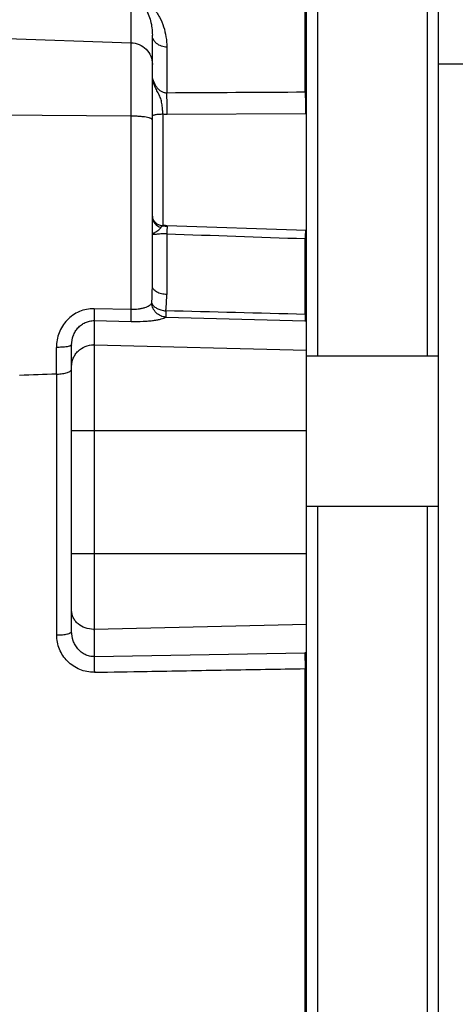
# Model space of a CAD drawing. Extents: x -1817 to 1181, y 8 to 1522.
# Tile 33 of 66: x -702 to -642, y 781 to 915. Entities that reach past the tile are written whole.
import ezdxf

# ---------------------------------------------------------------- set-up
doc = ezdxf.new("R2010")
doc.units = 0
doc.header["$LTSCALE"] = 65.395
doc.layers.get('0').update_dxf_attribs({"linetype": 'CONTINUOUS'})

msp = doc.modelspace()

# ---------------------------------------------------------------- linework, layer by layer
at = {"color": 9, "linetype": 'CONTINUOUS'}
for p, q in [((-662.79, 905.12), (-662.79, 935.72)), ((-686.5, 875.51), (-686.5, 916.83)), ((-705.6, 912.53), (-686.5, 911.87)), ((-681.63, 911.27), (-681.63, 905.01)), ((-686.5, 901.87), (-705.6, 901.98)), ((-682.15, 902.16), (-682.15, 886.96)), ((-681.58, 902.13), (-662.73, 902.24)), ((-681.63, 885.83), (-681.63, 877.56)), ((-662.79, 874.84), (-662.79, 885.17)), ((-686.5, 875.51), (-691.54, 875.62)), ((-691.52, 874), (-686.48, 873.89)), ((-691.52, 874), (-691.52, 828.21)), ((-681.78, 874.48), (-662.8, 873.98)), ((-696.67, 866.72), (-696.67, 870.35)), ((-691.52, 870.7), (-662.6, 869.95)), ((-696.63, 831.17), (-696.63, 866.72)), ((-662.6, 858.96), (-694.6, 858.96)), ((-694.6, 842.25), (-662.6, 842.25)), ((-662.6, 832.58), (-691.52, 831.93)), ((-691.52, 828.21), (-662.8, 828.72)), ((-662.79, 771.34), (-662.79, 826.58))]:
    msp.add_line(p, q, dxfattribs=at)
at = {"color": 6, "linetype": 'CONTINUOUS'}
for p, q in [((-662.6, 905.12), (-662.6, 935.71)), ((-661.1, 935.46), (-661.1, 869.21)), ((-646.1, 869.21), (-646.1, 935.46)), ((-644.6, 663.98), (-644.6, 933.95)), ((-683.6, 878.71), (-683.6, 912.91)), ((-620.5, 908.96), (-644.6, 908.96)), ((-662.6, 874.84), (-662.6, 902.24)), ((-662.6, 886.27), (-681.64, 886.93)), ((-662.6, 723.94), (-662.6, 873.98)), ((-694.6, 831.64), (-694.6, 870.7)), ((-662.6, 869.21), (-644.6, 869.21)), ((-662.6, 848.71), (-644.6, 848.71)), ((-661.1, 848.71), (-661.1, 749.21)), ((-646.1, 749.21), (-646.1, 848.71))]:
    msp.add_line(p, q, dxfattribs=at)
at = {"color": 2, "linetype": 'CONTINUOUS'}
for p, q in [((-662.6, 902.24), (-662.6, 905.12)), ((-662.6, 873.98), (-662.6, 874.84))]:
    msp.add_line(p, q, dxfattribs=at)
at = {"color": 6, "linetype": 'CONTINUOUS'}
msp.add_lwpolyline([(-681.64, 886.93), (-681.79, 886.94), (-681.93, 886.94), (-682.08, 886.95), (-682.2, 886.96)], dxfattribs=at)
at = {"color": 2, "linetype": 'CONTINUOUS'}
for centre, radius, start, end in [((-662.8, 896.81), 8.31, 88.6278, 89.9094), ((-662.7, 896.78), 5.46, 88.9199, 90.3207), ((-682.15, 888.38), 1.45, 185.9707, 188.9549), ((-682.1, 888.43), 1.53, 263.8371, 265.1525), ((-682.1, 888.43), 1.53, 265.1522, 268.0343), ((-662.21, 894.19), 19.36, 268.3022, 268.8523), ((-661.72, 915.76), 41.79, 268.5144, 268.7931)]:
    msp.add_arc(centre, radius, start, end, dxfattribs=at)
at = {"color": 9, "linetype": 'CONTINUOUS'}
for centre, radius, start, end in [((-681.61, 907.6), 5.47, 264.3578, 270.3328), ((-680.6, 915.62), 28.76, 266.8963, 268.0326), ((-663.74, 856.97), 29.28, 87.7636, 88.0249), ((-663.37, 863.01), 22.17, 88.0216, 88.502), ((-718.77, 878.72), 35.17, 356.1653, 359.987), ((-691.6, 867.65), 3.05, 88.5228, 90), ((-691.6, 835.39), 3.46, 270, 271.2991), ((-696.6, 839.7), 8.53, 269.7655, 270), ((-662.47, 809.77), 18.96, 90.4072, 91.0216), ((-662.48, 813.32), 13.27, 90.5026, 91.3048)]:
    msp.add_arc(centre, radius, start, end, dxfattribs=at)
at = {"color": 6, "linetype": 'CONTINUOUS'}
for centre, radius, start, end in [((-682.1, 888.17), 1.5, 180, 257.9936), ((-696.64, 865.95), 0.77, 89.6569, 92.2551), ((-696.6, 872.55), 5.82, 269.6569, 270.0003)]:
    msp.add_arc(centre, radius, start, end, dxfattribs=at)
msp.add_ellipse((1623, 807.37), major_axis=(2773.55, -16.83), ratio=0.029785, start_param=2.561578, end_param=2.564878, dxfattribs=at)
at = {"color": 9, "linetype": 'CONTINUOUS'}
for points, knots in [([(-684.63, 916.66), (-684.44, 916.38), (-684.14, 915.79), (-683.72, 914.54), (-683.6, 913.56), (-683.6, 912.91)], [0, 0, 0, 0, 0.254704, 0.503084, 1, 1, 1, 1]), ([(-683.45, 916.56), (-683.13, 916.18), (-682.59, 915.37), (-682.03, 914.05), (-681.71, 912.67), (-681.63, 911.74), (-681.63, 911.27)], [0, 0, 0, 0, 0.260312, 0.508433, 0.753316, 1, 1, 1, 1]), ([(-681.63, 911.27), (-681.88, 911.27), (-682.38, 911.36), (-682.94, 911.66), (-683.29, 912.01), (-683.47, 912.3), (-683.58, 912.6), (-683.6, 912.81), (-683.6, 912.91)], [0, 0, 0, 0, 0.261322, 0.530631, 0.659681, 0.78127, 0.894619, 1, 1, 1, 1]), ([(-686.5, 911.87), (-686.11, 911.86), (-685.35, 911.68), (-684.39, 911.02), (-683.75, 910.06), (-683.6, 909.29), (-683.6, 908.92)], [0, 0, 0, 0, 0.251762, 0.502464, 0.751733, 1, 1, 1, 1]), ([(-682.15, 902.16), (-682.16, 902.28), (-682.18, 902.52), (-682.22, 902.99), (-682.29, 903.58), (-682.42, 904.15), (-682.58, 904.57), (-682.73, 904.87), (-682.89, 905.18), (-683.1, 905.59), (-683.35, 906.13), (-683.55, 906.82), (-683.6, 907.3), (-683.6, 907.54)], [0, 0, 0, 0, 0.063728, 0.128001, 0.255105, 0.377174, 0.436822, 0.496621, 0.557226, 0.618761, 0.744099, 0.871636, 1, 1, 1, 1]), ([(-681.63, 905.01), (-681.78, 905), (-682.08, 905.05), (-682.47, 905.25), (-682.8, 905.55), (-683.16, 906.01), (-683.49, 906.67), (-683.6, 907.25), (-683.6, 907.54)], [0, 0, 0, 0, 0.12535, 0.250807, 0.376186, 0.501732, 0.752968, 1, 1, 1, 1]), ([(-681.58, 902.13), (-681.58, 902.66), (-681.59, 903.62), (-681.61, 904.57), (-681.63, 905.01)], [0, 0, 0, 0, 0.549915, 1, 1, 1, 1]), ([(-683.6, 901.35), (-683.6, 901.36), (-683.61, 901.4), (-683.66, 901.45), (-683.73, 901.5), (-683.82, 901.55), (-683.95, 901.59), (-684.15, 901.65), (-684.47, 901.72), (-684.9, 901.78), (-685.39, 901.83), (-685.93, 901.86), (-686.31, 901.87), (-686.5, 901.87)], [0, 0, 0, 0, 0.017187, 0.038568, 0.066403, 0.101567, 0.144292, 0.194491, 0.316055, 0.462716, 0.629566, 0.810798, 1, 1, 1, 1]), ([(-683.6, 901.88), (-683.6, 901.9), (-683.58, 901.93), (-683.54, 901.96), (-683.47, 902), (-683.35, 902.04), (-683.17, 902.08), (-682.94, 902.11), (-682.69, 902.14), (-682.42, 902.15), (-682.24, 902.16), (-682.15, 902.16)], [0, 0, 0, 0, 0.036737, 0.063523, 0.097858, 0.19174, 0.318432, 0.472404, 0.644406, 0.823517, 1, 1, 1, 1]), ([(-681.58, 886.93), (-681.58, 886.93), (-681.58, 886.93), (-681.59, 886.92), (-681.59, 886.92), (-681.59, 886.91), (-681.59, 886.89), (-681.59, 886.85), (-681.59, 886.81), (-681.6, 886.76), (-681.6, 886.7), (-681.6, 886.6), (-681.61, 886.46), (-681.62, 886.27), (-681.63, 886.06), (-681.63, 885.91), (-681.63, 885.83)], [0, 0, 0, 0, 0.001087, 0.004187, 0.009383, 0.016707, 0.037731, 0.067216, 0.105112, 0.151366, 0.2059, 0.268408, 0.415618, 0.589513, 0.78595, 1, 1, 1, 1]), ([(-681.63, 885.83), (-681.78, 885.84), (-682.05, 885.85), (-682.44, 885.82), (-682.77, 885.78), (-683.05, 885.74), (-683.27, 885.72), (-683.42, 885.72), (-683.51, 885.75), (-683.56, 885.78), (-683.59, 885.83), (-683.6, 885.86), (-683.6, 885.88)], [0, 0, 0, 0, 0.211416, 0.402347, 0.564587, 0.698885, 0.806678, 0.888417, 0.920146, 0.947145, 0.972299, 1, 1, 1, 1]), ([(-662.73, 886.28), (-662.74, 886.28), (-662.74, 886.28), (-662.74, 886.27), (-662.74, 886.27), (-662.74, 886.26), (-662.74, 886.23), (-662.74, 886.2), (-662.74, 886.16), (-662.75, 886.11), (-662.75, 886.05), (-662.75, 885.95), (-662.76, 885.81), (-662.77, 885.62), (-662.78, 885.4), (-662.78, 885.25), (-662.79, 885.17)], [0, 0, 0, 0, 0.00108, 0.004175, 0.009365, 0.016685, 0.037704, 0.067191, 0.105093, 0.151357, 0.205906, 0.268437, 0.415697, 0.589625, 0.786048, 1, 1, 1, 1]), ([(-681.63, 877.56), (-681.88, 877.57), (-682.36, 877.62), (-682.92, 877.82), (-683.28, 878.07), (-683.46, 878.28), (-683.58, 878.49), (-683.6, 878.64), (-683.6, 878.71)], [0, 0, 0, 0, 0.295578, 0.583562, 0.709933, 0.820141, 0.915447, 1, 1, 1, 1]), ([(-681.77, 875.33), (-681.74, 875.52), (-681.67, 876.26), (-681.63, 877), (-681.63, 877.56)], [0, 0, 0, 0, 0.251439, 1, 1, 1, 1]), ([(-683.68, 876.37), (-683.76, 876.22), (-683.98, 876.03), (-684.33, 875.85), (-684.68, 875.72), (-685.08, 875.62), (-685.69, 875.52), (-686.17, 875.5), (-686.5, 875.51)], [0, 0, 0, 0, 0.165184, 0.270498, 0.391656, 0.527892, 0.676935, 1, 1, 1, 1]), ([(-681.78, 874.48), (-682.01, 874.49), (-682.49, 874.61), (-683.11, 875.04), (-683.54, 875.65), (-683.66, 876.13), (-683.68, 876.37)], [0, 0, 0, 0, 0.239202, 0.498398, 0.758572, 1, 1, 1, 1]), ([(-683.68, 876.37), (-683.63, 876.24), (-683.5, 876.05), (-683.26, 875.84), (-683.01, 875.68), (-682.73, 875.55), (-682.32, 875.41), (-681.99, 875.35), (-681.77, 875.33)], [0, 0, 0, 0, 0.182393, 0.295575, 0.42264, 0.561301, 0.707162, 1, 1, 1, 1]), ([(-691.54, 875.62), (-691.88, 875.63), (-692.57, 875.57), (-693.56, 875.26), (-694.46, 874.75), (-695.24, 874.08), (-695.87, 873.27), (-696.33, 872.35), (-696.61, 871.37), (-696.67, 870.69), (-696.67, 870.35)], [0, 0, 0, 0, 0.12607, 0.251846, 0.377244, 0.50225, 0.626921, 0.751355, 0.875673, 1, 1, 1, 1]), ([(-691.54, 875.62), (-691.54, 875.42), (-691.55, 875.06), (-691.55, 874.63), (-691.54, 874.34), (-691.54, 874.19), (-691.53, 874.08), (-691.53, 874.02), (-691.52, 874)], [0, 0, 0, 0, 0.362502, 0.673716, 0.795516, 0.890741, 0.958396, 1, 1, 1, 1]), ([(-686.48, 873.89), (-686.48, 873.92), (-686.49, 873.98), (-686.49, 874.11), (-686.5, 874.27), (-686.5, 874.56), (-686.5, 874.98), (-686.5, 875.33), (-686.5, 875.51)], [0, 0, 0, 0, 0.046665, 0.122039, 0.225518, 0.353555, 0.662827, 1, 1, 1, 1]), ([(-681.77, 875.33), (-681.77, 875.15), (-681.78, 874.86), (-681.78, 874.57), (-681.78, 874.48)], [0, 0, 0, 0, 0.656313, 1, 1, 1, 1]), ([(-694.6, 870.7), (-694.6, 871.12), (-694.49, 871.75), (-694.12, 872.51), (-693.75, 873.02), (-693.28, 873.44), (-692.74, 873.76), (-692.15, 873.96), (-691.73, 874), (-691.52, 874)], [0, 0, 0, 0, 0.250616, 0.3761, 0.501228, 0.626124, 0.750814, 0.875395, 1, 1, 1, 1]), ([(-686.48, 873.89), (-685.94, 873.88), (-685.14, 873.89), (-684.13, 873.95), (-683.46, 874.02), (-682.89, 874.1), (-682.42, 874.21), (-682.05, 874.32), (-681.86, 874.42), (-681.78, 874.48)], [0, 0, 0, 0, 0.341246, 0.497628, 0.638701, 0.761206, 0.862866, 0.942423, 1, 1, 1, 1]), ([(-694.6, 870.7), (-694.6, 870.67), (-694.63, 870.63), (-694.68, 870.6), (-694.75, 870.56), (-694.84, 870.53), (-694.99, 870.49), (-695.23, 870.44), (-695.56, 870.4), (-695.92, 870.37), (-696.29, 870.35), (-696.55, 870.35), (-696.67, 870.35)], [0, 0, 0, 0, 0.034044, 0.060258, 0.094533, 0.137566, 0.189448, 0.318327, 0.474753, 0.648245, 0.826911, 1, 1, 1, 1]), ([(-694.6, 867.74), (-694.6, 867.94), (-694.56, 868.32), (-694.39, 868.88), (-694.11, 869.4), (-693.61, 869.99), (-692.78, 870.54), (-691.99, 870.7), (-691.6, 870.7)], [0, 0, 0, 0, 0.124355, 0.248854, 0.373619, 0.498731, 0.748851, 1, 1, 1, 1]), ([(-691.6, 831.93), (-691.99, 831.93), (-692.76, 832.06), (-693.6, 832.53), (-694.11, 833.07), (-694.39, 833.52), (-694.56, 834.01), (-694.6, 834.36), (-694.6, 834.53)], [0, 0, 0, 0, 0.265596, 0.521961, 0.645621, 0.765962, 0.883698, 1, 1, 1, 1]), ([(-691.5, 826.08), (-691.84, 826.07), (-692.52, 826.13), (-693.5, 826.43), (-694.39, 826.91), (-695.17, 827.56), (-695.81, 828.34), (-696.28, 829.22), (-696.57, 830.18), (-696.63, 830.84), (-696.63, 831.17)], [0, 0, 0, 0, 0.126384, 0.252672, 0.378655, 0.504156, 0.629057, 0.753299, 0.87691, 1, 1, 1, 1]), ([(-696.6, 831.17), (-696.48, 831.17), (-696.23, 831.18), (-695.87, 831.2), (-695.51, 831.24), (-695.2, 831.3), (-694.97, 831.36), (-694.83, 831.42), (-694.7, 831.48), (-694.6, 831.57), (-694.6, 831.64)], [0, 0, 0, 0, 0.172222, 0.348574, 0.518917, 0.67236, 0.799609, 0.85157, 0.895457, 1, 1, 1, 1]), ([(-691.52, 828.21), (-691.73, 828.2), (-692.16, 828.25), (-692.77, 828.47), (-693.31, 828.82), (-693.77, 829.27), (-694.14, 829.79), (-694.49, 830.57), (-694.6, 831.22), (-694.6, 831.64)], [0, 0, 0, 0, 0.125039, 0.25012, 0.375252, 0.500427, 0.625619, 0.750791, 1, 1, 1, 1]), ([(-691.52, 828.21), (-691.52, 828.09), (-691.53, 827.79), (-691.52, 827.09), (-691.51, 826.5), (-691.5, 826.08)], [0, 0, 0, 0, 0.169121, 0.412143, 1, 1, 1, 1]), ([(-662.8, 828.72), (-662.81, 828.59), (-662.81, 828.29), (-662.8, 827.58), (-662.79, 826.99), (-662.79, 826.58)], [0, 0, 0, 0, 0.177924, 0.427484, 1, 1, 1, 1]), ([(-691.5, 826.08), (-689.11, 826.12), (-683.13, 826.23), (-673.56, 826.39), (-666.38, 826.52), (-662.79, 826.58)], [0, 0, 0, 0, 0.25, 0.625, 1, 1, 1, 1])]:
    msp.add_open_spline(points, degree=3, knots=knots, dxfattribs=at)
for points in [[(-662.79, 905.12), (-669.07, 905.08), (-675.35, 905.04), (-681.63, 905.01)], [(-681.63, 885.83), (-675.35, 885.61), (-669.07, 885.39), (-662.79, 885.17)], [(-662.79, 874.84), (-669.11, 875.01), (-675.44, 875.17), (-681.77, 875.33)]]:
    msp.add_open_spline(points, degree=3, dxfattribs=at)
at = {"color": 2, "linetype": 'CONTINUOUS'}
for points, knots in [([(-662.79, 905.12), (-662.77, 904.69), (-662.74, 903.73), (-662.73, 902.77), (-662.73, 902.24)], [0, 0, 0, 0, 0.449607, 1, 1, 1, 1]), ([(-683.6, 885.88), (-683.6, 885.88), (-683.58, 885.88), (-683.56, 885.88), (-683.54, 885.89), (-683.51, 885.9), (-683.45, 885.92), (-683.37, 885.96), (-683.26, 886.01), (-683.08, 886.11), (-682.85, 886.26), (-682.63, 886.45), (-682.48, 886.61), (-682.4, 886.72), (-682.33, 886.82), (-682.28, 886.89), (-682.24, 886.94), (-682.21, 886.96), (-682.2, 886.96)], [0, 0, 0, 0, 0.008909, 0.019471, 0.034215, 0.052984, 0.075636, 0.131813, 0.201014, 0.281337, 0.466388, 0.661305, 0.75124, 0.830398, 0.895888, 0.94591, 0.979926, 1, 1, 1, 1]), ([(-682.26, 886.91), (-682.43, 886.93), (-682.74, 887.02), (-683.15, 887.29), (-683.45, 887.68), (-683.56, 887.99), (-683.58, 888.15)], [0, 0, 0, 0, 0.251817, 0.502548, 0.75186, 1, 1, 1, 1]), ([(-682.2, 886.96), (-682.19, 886.96), (-682.18, 886.96), (-682.16, 886.93), (-682.16, 886.92), (-682.15, 886.9)], [0, 0, 0, 0, 0.177803, 0.512746, 1, 1, 1, 1]), ([(-662.79, 874.84), (-662.79, 874.66), (-662.8, 874.37), (-662.8, 874.08), (-662.8, 873.99)], [0, 0, 0, 0, 0.657191, 1, 1, 1, 1])]:
    msp.add_open_spline(points, degree=3, knots=knots, dxfattribs=at)
at = {"color": 6, "linetype": 'CONTINUOUS'}
msp.add_open_spline([(-696.6, 866.72), (-696.47, 866.72), (-696.21, 866.73), (-695.84, 866.77), (-695.49, 866.83), (-695.19, 866.92), (-694.95, 867.02), (-694.76, 867.13), (-694.63, 867.26), (-694.6, 867.36), (-694.6, 867.41)], degree=3, knots=[0, 0, 0, 0, 0.176003, 0.345792, 0.503573, 0.644379, 0.764492, 0.862047, 0.938247, 1, 1, 1, 1], dxfattribs=at)

doc.saveas('drawing.dxf')
